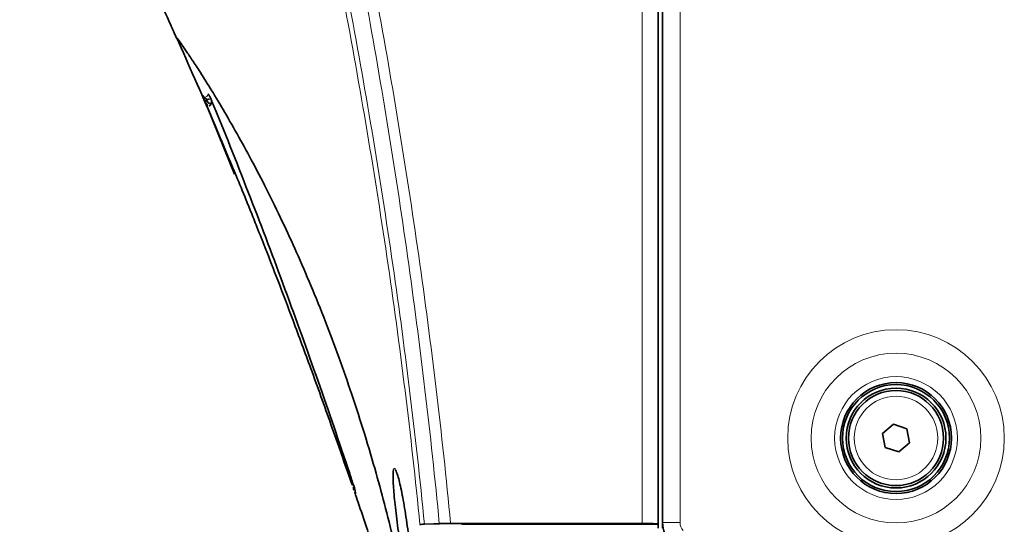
# Model space of a CAD drawing. Header units: millimetres. Extents: x 0 to 1118, y 0 to 864.
# Tile 71 of 86: x 463 to 494, y 461 to 477. Entities that reach past the tile are written whole.
import ezdxf

# ---------------------------------------------------------------- set-up
doc = ezdxf.new("R2010")
doc.units = ezdxf.units.MM

msp = doc.modelspace()

# ---------------------------------------------------------------- linework, layer by layer
at = {"color": 7, "linetype": 'Continuous', "lineweight": 18}
for p, q in [((482.732329, 461.361015), (482.732329, 595.501253)), ((483.232024, 595.518104), (483.232024, 461.344164)), ((483.365333, 461.218634), (483.365333, 595.643634)), ((483.927833, 461.391427), (483.927833, 595.470842)), ((468.843347, 474.892271), (468.837591, 474.908589)), ((469.045048, 474.755824), (469.052495, 474.738683)), ((476.59727, 461.36072), (476.688524, 461.369429)), ((476.688524, 461.369429), (476.689327, 461.361015)), ((483.927833, 461.391427), (483.377833, 461.391427))]:
    msp.add_line(p, q, dxfattribs=at)
at = {"color": 7, "linetype": 'Continuous', "lineweight": 35}
for p, q in [((483.240333, 595.526413), (483.240333, 461.335855)), ((483.377833, 461.391427), (483.377833, 595.470842)), ((469.08201, 474.761754), (468.986001, 474.713812)), ((469.03237, 474.536258), (468.956138, 474.633156)), ((469.006057, 474.514682), (469.83749, 472.512646)), ((469.870747, 472.384699), (469.016355, 474.486654)), ((490.317615, 464.202823), (490.65601, 464.495563)), ((490.65601, 464.495563), (491.078728, 464.348875)), ((490.401938, 463.763394), (490.317615, 464.202823)), ((491.078728, 464.348875), (491.163052, 463.909446)), ((491.163052, 463.909446), (490.824657, 463.616705)), ((490.824657, 463.616705), (490.401938, 463.763394)), ((473.684465, 462.292354), (473.665322, 462.345748)), ((473.675358, 462.409056), (473.685712, 462.29745)), ((476.689327, 461.361015), (482.732329, 461.361015)), ((477.040333, 461.334911), (483.240333, 461.335855)), ((483.240333, 461.335855), (483.232024, 461.344164)), ((483.240333, 461.218634), (483.240333, 461.335855))]:
    msp.add_line(p, q, dxfattribs=at)
at = {"color": 7, "linetype": 'Continuous', "lineweight": 35, "flags": 128}
msp.add_lwpolyline([(476.331186, 461.355779), (476.159583, 461.349674), (475.863422, 461.339137)], dxfattribs=at)
at = {"color": 7, "linetype": 'Continuous', "lineweight": 18}
for radius in [3.41652, 2.67701, 1.9375, 1.317931]:
    msp.add_circle((490.740333, 464.056134), radius, dxfattribs=at)
at = {"color": 7, "linetype": 'Continuous', "lineweight": 35}
for radius in [1.75, 1.6875, 1.575, 1.5]:
    msp.add_circle((490.740333, 464.056134), radius, dxfattribs=at)
for centre, radius, start, end in [((469.013541, 474.657759), 0.062454, 116.1660574, 203.1996697), ((484.277833, 461.391427), 0.9, 180, 225)]:
    msp.add_arc(centre, radius, start, end, dxfattribs=at)
at = {"color": 7, "linetype": 'Continuous', "lineweight": 18}
msp.add_arc((484.277833, 461.391427), 0.35, 180, 225, dxfattribs=at)
at = {"color": 7, "linetype": 'Continuous', "lineweight": 35}
msp.add_ellipse((482.732329, 461.343555), major_axis=(0.5, 0), ratio=0.034920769, start_param=0.034906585, end_param=1.570796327, dxfattribs=at)
at = {"color": 7, "linetype": 'Continuous', "lineweight": 18}
for points, knots in [([(475.721807, 461.327963), (475.441841, 464.151901), (475.092371, 466.966529), (474.472727, 471.17569), (474.250331, 472.576746), (473.776661, 475.374454), (473.525468, 476.770576), (472.998359, 479.558115), (472.722448, 480.949533), (472.150772, 483.728592), (471.855001, 485.116202), (471.250149, 487.88828), (470.94106, 489.272845), (470.317039, 492.040683), (470.0021, 493.423953), (469.062088, 497.574837), (468.441587, 500.34371), (467.580732, 504.511105), (467.305518, 505.902616), (466.788736, 508.692461), (466.547261, 510.090801), (466.107293, 512.893339), (465.90877, 514.297835), (465.562663, 517.114482), (465.415241, 518.52539), (465.176951, 521.35174), (465.085984, 522.767738), (464.964544, 525.60311), (464.934072, 527.022233), (464.934319, 529.85762), (464.964998, 531.274494), (465.086683, 534.106622), (465.177772, 535.522399), (465.416509, 538.349995), (465.564122, 539.760925), (465.910563, 542.577586), (466.109236, 543.982014), (466.549317, 546.783661), (466.790719, 548.181002), (467.30753, 550.970138), (467.582888, 552.362051), (468.443956, 556.529533), (469.064444, 559.297901), (470.004409, 563.448433), (470.319315, 564.831585), (470.943256, 567.599218), (471.252292, 568.983671), (471.857009, 571.755431), (472.152679, 573.142744), (472.724229, 575.921611), (473.000145, 577.313312), (473.790446, 581.493549), (474.266881, 584.288024), (475.092414, 589.896289), (475.441808, 592.710034), (475.721807, 595.534306)], [0, 0, 0, 0, 0.0625, 0.0625, 0.09375, 0.09375, 0.125, 0.125, 0.15625, 0.15625, 0.1875, 0.1875, 0.21875, 0.21875, 0.25, 0.25, 0.3125, 0.3125, 0.34375, 0.34375, 0.375, 0.375, 0.40625, 0.40625, 0.4375, 0.4375, 0.46875, 0.46875, 0.5, 0.5, 0.53125, 0.53125, 0.5625, 0.5625, 0.59375, 0.59375, 0.625, 0.625, 0.65625, 0.65625, 0.6875, 0.6875, 0.75, 0.75, 0.78125, 0.78125, 0.8125, 0.8125, 0.84375, 0.84375, 0.875, 0.875, 0.9375, 0.9375, 1, 1, 1, 1]), ([(475.863422, 595.523131), (475.585374, 592.699295), (475.238337, 589.885875), (474.416945, 584.278267), (473.9423, 581.484121), (473.154737, 577.304319), (472.879755, 575.912747), (472.310009, 573.134133), (472.015211, 571.746948), (471.412075, 568.975472), (471.103761, 567.591173), (470.481078, 564.823882), (470.166708, 563.440922), (469.228006, 559.291045), (468.60794, 556.523204), (467.747087, 552.356614), (467.471733, 550.965013), (466.954814, 548.176506), (466.713302, 546.77949), (466.27292, 543.978505), (466.074041, 542.574431), (465.727178, 539.758429), (465.579352, 538.347828), (465.340261, 535.520881), (465.249019, 534.10541), (465.127129, 531.273901), (465.096399, 529.857336), (465.09616, 527.022562), (465.126692, 525.603744), (465.248345, 522.768991), (465.339464, 521.353314), (465.578089, 518.527605), (465.725709, 517.117011), (466.072214, 514.301039), (466.270943, 512.896883), (466.711256, 510.095013), (466.952889, 508.697006), (467.46986, 505.907822), (467.745106, 504.516626), (468.605752, 500.350115), (469.225687, 497.581741), (470.164361, 493.431495), (470.478763, 492.048416), (471.101541, 489.280926), (471.409923, 487.896517), (472.013211, 485.124723), (472.308111, 483.737239), (472.877977, 480.958435), (473.15295, 479.567143), (473.67823, 476.77988), (473.928519, 475.383906), (474.400323, 472.586499), (474.621755, 471.185609), (475.238296, 466.976937), (475.585407, 464.162639), (475.863422, 461.339137)], [0, 0, 0, 0, 0.0625, 0.0625, 0.125, 0.125, 0.15625, 0.15625, 0.1875, 0.1875, 0.21875, 0.21875, 0.25, 0.25, 0.3125, 0.3125, 0.34375, 0.34375, 0.375, 0.375, 0.40625, 0.40625, 0.4375, 0.4375, 0.46875, 0.46875, 0.5, 0.5, 0.53125, 0.53125, 0.5625, 0.5625, 0.59375, 0.59375, 0.625, 0.625, 0.65625, 0.65625, 0.6875, 0.6875, 0.75, 0.75, 0.78125, 0.78125, 0.8125, 0.8125, 0.84375, 0.84375, 0.875, 0.875, 0.90625, 0.90625, 0.9375, 0.9375, 1, 1, 1, 1]), ([(476.331186, 461.355779), (476.064024, 464.17717), (475.728392, 466.991379), (474.932349, 472.601151), (474.471733, 475.398064), (473.451895, 480.97205), (472.892555, 483.750162), (471.718974, 489.29451), (471.104789, 492.060783), (469.886867, 497.595589), (469.283121, 500.364376), (468.444313, 504.530611), (468.175837, 505.921537), (467.671058, 508.709696), (467.434736, 510.10712), (467.004726, 512.906956), (466.810951, 514.309689), (466.4724, 517.121655), (466.327584, 518.531375), (466.093942, 521.355899), (466.00514, 522.770003), (465.885891, 525.602047), (465.855535, 527.017982), (465.855568, 529.849072), (465.88595, 531.264323), (466.005156, 534.094262), (466.094053, 535.509421), (466.32766, 538.332103), (466.472399, 539.740471), (466.810952, 542.551984), (467.004814, 543.955419), (467.649835, 548.15695), (468.164195, 550.944418), (469.282683, 556.499644), (469.886967, 559.268128), (471.105312, 564.802852), (471.719347, 567.569191), (472.892809, 573.113636), (473.452206, 575.891891), (474.21704, 580.072155), (474.459606, 581.467763), (474.916838, 584.263911), (475.13153, 585.664674), (475.728573, 589.872322), (476.064031, 592.685174), (476.331186, 595.506489)], [0, 0, 0, 0, 0.0625, 0.0625, 0.125, 0.125, 0.1875, 0.1875, 0.25, 0.25, 0.3125, 0.3125, 0.34375, 0.34375, 0.375, 0.375, 0.40625, 0.40625, 0.4375, 0.4375, 0.46875, 0.46875, 0.5, 0.5, 0.53125, 0.53125, 0.5625, 0.5625, 0.59375, 0.59375, 0.625, 0.625, 0.6875, 0.6875, 0.75, 0.75, 0.8125, 0.8125, 0.875, 0.875, 0.90625, 0.90625, 0.9375, 0.9375, 1, 1, 1, 1]), ([(476.688524, 595.49284), (476.419295, 592.671877), (476.081818, 589.859432), (475.481851, 585.652464), (475.266236, 584.251926), (474.807143, 581.456246), (474.563636, 580.060886), (473.795776, 575.881441), (473.233982, 573.103835), (472.05544, 567.560807), (471.438594, 564.795257), (470.214371, 559.262165), (469.606915, 556.494538), (468.481908, 550.940969), (467.964213, 548.154276), (467.314807, 543.953683), (467.119612, 542.550488), (466.778707, 539.739431), (466.632945, 538.331263), (466.397649, 535.508913), (466.308104, 534.093869), (466.188028, 531.264131), (466.15742, 529.848976), (466.157377, 527.018072), (466.18795, 525.602214), (466.30806, 522.770371), (466.397507, 521.35639), (466.632859, 518.532157), (466.778717, 517.122645), (467.11964, 514.311155), (467.314746, 512.908694), (467.747642, 510.10946), (467.98549, 508.712365), (468.493396, 505.924956), (468.763476, 504.534428), (469.607155, 500.369434), (470.214213, 497.601534), (471.438129, 492.06839), (472.055082, 489.302902), (473.233708, 483.759961), (473.795458, 480.982511), (474.819346, 475.409609), (475.281696, 472.613151), (476.081637, 467.00427), (476.419291, 464.19046), (476.688524, 461.369429)], [0, 0, 0, 0, 0.0625, 0.0625, 0.09375, 0.09375, 0.125, 0.125, 0.1875, 0.1875, 0.25, 0.25, 0.3125, 0.3125, 0.375, 0.375, 0.40625, 0.40625, 0.4375, 0.4375, 0.46875, 0.46875, 0.5, 0.5, 0.53125, 0.53125, 0.5625, 0.5625, 0.59375, 0.59375, 0.625, 0.625, 0.65625, 0.65625, 0.6875, 0.6875, 0.75, 0.75, 0.8125, 0.8125, 0.875, 0.875, 0.9375, 0.9375, 1, 1, 1, 1]), ([(468.837591, 474.908589), (468.87723, 474.841274), (468.913646, 474.807901), (468.980618, 474.809116), (469.011161, 474.843708), (469.040251, 474.912291)], [0, 0, 0, 0, 0.5, 0.5, 1, 1, 1, 1]), ([(469.040251, 474.912291), (469.041001, 474.914059), (469.042887, 474.91304), (469.048854, 474.905603), (469.05299, 474.899084), (469.063341, 474.88072), (469.069493, 474.869005), (469.083726, 474.840537), (469.091907, 474.823567), (469.109599, 474.78577), (469.119148, 474.764879), (469.139669, 474.719043), (469.150613, 474.694147), (469.184157, 474.616578), (469.208241, 474.559233), (469.232208, 474.500602)], [0, 0, 0, 0, 0.125, 0.125, 0.25, 0.25, 0.375, 0.375, 0.5, 0.5, 0.625, 0.625, 0.75, 0.75, 1, 1, 1, 1]), ([(469.220642, 474.495861), (469.212693, 474.515016), (469.196794, 474.553329), (469.175131, 474.602485), (469.158374, 474.637967), (469.148959, 474.655004), (469.147449, 474.654819), (469.146844, 474.654745)], [0, 0, 0, 0, 0.2141038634, 0.4282468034, 0.6420032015, 0.8566306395, 1, 1, 1, 1]), ([(473.582178, 462.685945), (473.581117, 462.689986), (473.578995, 462.698071), (473.565382, 462.741106), (473.545796, 462.801407), (473.524607, 462.865604), (473.510843, 462.906731), (473.50551, 462.922667)], [0, 0, 0, 0, 0.216743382, 0.433522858, 0.649386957, 0.864142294, 1, 1, 1, 1]), ([(474.883437, 463.059801), (474.897032, 463.086022), (474.911983, 463.114857), (474.937885, 463.089402), (474.945121, 463.068649), (474.949578, 463.055866)], [0, 0, 0, 0, 0.7938537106, 0.873027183, 1, 1, 1, 1]), ([(473.643044, 462.407886), (473.6404, 462.417744), (473.635112, 462.437458), (473.63718, 462.467985), (473.641613, 462.489284), (473.647262, 462.498824), (473.647742, 462.499634)], [0, 0, 0, 0, 0.323322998, 0.646645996, 0.969968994, 1, 1, 1, 1])]:
    msp.add_open_spline(points, degree=3, knots=knots, dxfattribs=at)
at = {"color": 7, "linetype": 'Continuous', "lineweight": 35}
for points, knots in [([(453.436936, 498.205111), (454.376961, 497.22711), (456.310136, 495.21584), (458.94009, 491.988592), (461.365816, 488.661043), (463.492442, 485.365777), (465.242163, 482.337714), (466.656047, 479.619088), (467.538119, 477.814464), (467.963158, 476.849755), (468.033535, 476.690022)], [0, 0, 0, 0, 0.1543823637, 0.3174892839, 0.4754500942, 0.626280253, 0.7681178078, 0.87818224, 0.9798298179, 1, 1, 1, 1]), ([(468.037933, 476.693715), (468.427773, 475.823223), (469.066686, 474.396564), (469.660566, 472.955298), (469.892083, 472.393437)], [0, 0, 0, 0, 0.610161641, 1, 1, 1, 1]), ([(468.041373, 476.695227), (468.048656, 476.687801), (468.062402, 476.673785), (468.170124, 476.522865), (468.316517, 476.31095), (468.511563, 476.020628), (468.769249, 475.62627), (469.100027, 475.102818), (469.505424, 474.433186), (469.942561, 473.676122), (470.40405, 472.835278), (470.886062, 471.90805), (471.365598, 470.928244), (471.834782, 469.908597), (472.288112, 468.860683), (472.734515, 467.756348), (473.166456, 466.608388), (473.581026, 465.421306), (473.973608, 464.201112), (474.435557, 462.638087), (474.945026, 460.664549), (475.42073, 458.509042), (475.649398, 457.065894), (475.740333, 456.491995)], [0, 0, 0, 0, 0.039954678, 0.075414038, 0.111612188, 0.147382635, 0.184128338, 0.231166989, 0.278839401, 0.327112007, 0.373287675, 0.421304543, 0.471355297, 0.514743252, 0.559798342, 0.606618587, 0.650827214, 0.69558151, 0.742025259, 0.785443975, 0.863035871, 0.945533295, 1, 1, 1, 1]), ([(469.016355, 474.486654), (469.002006, 474.520015), (468.966263, 474.603115), (468.913053, 474.727083), (468.869053, 474.830442), (468.845269, 474.886821), (468.84335, 474.892265), (468.843347, 474.892271)], [0, 0, 0, 0, 0.181957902, 0.453248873, 0.72584604, 0.999656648, 1, 1, 1, 1]), ([(468.871863, 474.858823), (468.881387, 474.844093), (468.908685, 474.801869), (468.945518, 474.756267), (468.99508, 474.749652), (469.003813, 474.748486)], [0, 0, 0, 0, 0.30621552, 0.877747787, 1, 1, 1, 1]), ([(468.985834, 474.71301), (468.980916, 474.710584), (468.970254, 474.705325), (468.959616, 474.691384), (468.95307, 474.676724), (468.950697, 474.663511), (468.950834, 474.652701), (468.952172, 474.644823), (468.953428, 474.640219), (468.954224, 474.637742), (468.95501, 474.635504), (468.956955, 474.630421), (468.958973, 474.625399), (468.963793, 474.613971), (468.964571, 474.612126)], [0, 0, 0, 0, 0.100400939, 0.217689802, 0.314510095, 0.396394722, 0.463832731, 0.51494681, 0.545137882, 0.567426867, 0.59721937, 0.658648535, 0.944884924, 1, 1, 1, 1]), ([(468.986001, 474.713812), (469.01268, 474.671282), (469.058367, 474.59845), (469.093183, 474.614916), (469.107668, 474.621767)], [0, 0, 0, 0, 0.583953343, 1, 1, 1, 1]), ([(469.068745, 474.872964), (469.066765, 474.875217), (469.062271, 474.880332), (469.060288, 474.883531), (469.06219, 474.880584), (469.072834, 474.861676), (469.098809, 474.809211), (469.145246, 474.707016), (469.194581, 474.592108), (469.224828, 474.518012), (469.233567, 474.496604)], [0, 0, 0, 0, 0.029763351, 0.067567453, 0.126899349, 0.230927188, 0.409233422, 0.641222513, 0.896338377, 1, 1, 1, 1]), ([(469.146844, 474.654745), (469.131136, 474.604486), (469.110726, 474.539183), (469.082932, 474.541092), (469.076529, 474.541532)], [0, 0, 0, 0, 0.769631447, 1, 1, 1, 1]), ([(468.956138, 474.633156), (468.956221, 474.632688), (468.956388, 474.631751), (468.964373, 474.612488), (468.9771, 474.582382), (468.991875, 474.547742), (469.001974, 474.524201), (469.006057, 474.514682)], [0, 0, 0, 0, 0.214333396, 0.428682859, 0.642344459, 0.855377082, 1, 1, 1, 1]), ([(469.232208, 474.500602), (470.009886, 472.598177), (470.752951, 470.682371), (472.174155, 466.825658), (472.852608, 464.88607), (473.504331, 462.937142)], [0, 0, 0, 0, 0.5, 0.5, 1, 1, 1, 1]), ([(469.847243, 472.516697), (469.865908, 472.471984), (469.965609, 472.23315), (470.145201, 471.795312), (470.380348, 471.214039), (470.59984, 470.664385), (470.886438, 469.93849), (471.268538, 468.954155), (471.749681, 467.687262), (472.31038, 466.171893), (472.929274, 464.455479), (473.351132, 463.24042), (473.567864, 462.616178)], [0, 0, 0, 0, 0.0193726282, 0.103478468, 0.1508144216, 0.2006997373, 0.2668842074, 0.3683078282, 0.4937418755, 0.6431972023, 0.8166907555, 1, 1, 1, 1]), ([(473.580206, 462.594117), (473.566616, 462.633984), (473.53193, 462.73573), (473.488908, 462.860517), (473.462744, 462.936409)], [0, 0, 0, 0, 0.391826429, 1, 1, 1, 1]), ([(473.504331, 462.937142), (473.525428, 462.874052), (473.546166, 462.811577), (473.576201, 462.720424), (473.585825, 462.6911), (473.604265, 462.634678), (473.613097, 462.607531), (473.637289, 462.532785), (473.650843, 462.490351), (473.664883, 462.445394), (473.668593, 462.433275), (473.673653, 462.416133), (473.675072, 462.410896), (473.675358, 462.409056)], [0, 0, 0, 0, 0.25, 0.25, 0.375, 0.375, 0.5, 0.5, 0.75, 0.75, 0.875, 0.875, 1, 1, 1, 1]), ([(475.503836, 458.493224), (475.500548, 458.498541), (475.479267, 458.532953), (475.418254, 458.787676), (475.31666, 459.314212), (475.199022, 460.020576), (475.079817, 460.813122), (474.974006, 461.606124), (474.898893, 462.29676), (474.862259, 462.82841), (474.876406, 462.982975), (474.883437, 463.059801)], [0, 0, 0, 0, 0.022289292, 0.144266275, 0.266120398, 0.388764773, 0.51228379, 0.635976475, 0.75883423, 0.880128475, 1, 1, 1, 1]), ([(474.949578, 463.055866), (474.973189, 463.005084), (475.024752, 462.894183), (475.134063, 462.429551), (475.253254, 461.775832), (475.366238, 460.996642), (475.459623, 460.194631), (475.526216, 459.458819), (475.559905, 458.889002), (475.565424, 458.547439), (475.5471, 458.511153), (475.540511, 458.498106)], [0, 0, 0, 0, 0.100188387, 0.218793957, 0.338714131, 0.459154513, 0.579229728, 0.698404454, 0.816598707, 0.934056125, 1, 1, 1, 1]), ([(473.592331, 462.564935), (473.59432, 462.566297), (473.598994, 462.569496), (473.588312, 462.643465), (473.582178, 462.685945)], [0, 0, 0, 0, 0.425710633, 1, 1, 1, 1]), ([(473.643044, 462.407886), (473.642851, 462.408519), (473.641475, 462.413023), (473.634608, 462.433879), (473.617329, 462.484845), (473.611129, 462.503133)], [0, 0, 0, 0, 0.094876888, 0.67520407, 1, 1, 1, 1]), ([(473.661717, 462.344515), (473.698314, 462.237768), (473.826955, 461.862542), (474.025916, 461.271387), (474.248548, 460.605493), (474.460471, 459.965241), (474.653042, 459.377665), (474.83517, 458.816437), (475.013819, 458.258596), (475.163622, 457.782575), (475.272656, 457.43286), (475.391297, 457.052801), (475.50603, 456.690789), (475.613832, 456.358687), (475.693866, 456.117656), (475.727129, 456.006351), (475.740333, 455.962169)], [0, 0, 0, 0, 0.015795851, 0.055524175, 0.090050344, 0.121822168, 0.165556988, 0.208115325, 0.276545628, 0.351752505, 0.433941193, 0.520558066, 0.642595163, 0.772236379, 0.909589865, 1, 1, 1, 1]), ([(475.721807, 461.327963), (475.725227, 461.330059), (475.73926, 461.332085), (475.787763, 461.335912), (475.821293, 461.337638), (475.863422, 461.339137)], [0, 0, 0, 0, 0.5, 0.5, 1, 1, 1, 1]), ([(476.331186, 461.355779), (476.367275, 461.357063), (476.407836, 461.358117), (476.497496, 461.359787), (476.546608, 461.360391), (476.59727, 461.36072)], [0, 0, 0, 0, 0.5, 0.5, 1, 1, 1, 1])]:
    msp.add_open_spline(points, degree=3, knots=knots, dxfattribs=at)
msp.add_open_spline([(476.59727, 461.36072), (476.627695, 461.360917), (476.658381, 461.361015), (476.689327, 461.361015)], degree=3, dxfattribs=at)

doc.saveas('drawing.dxf')
